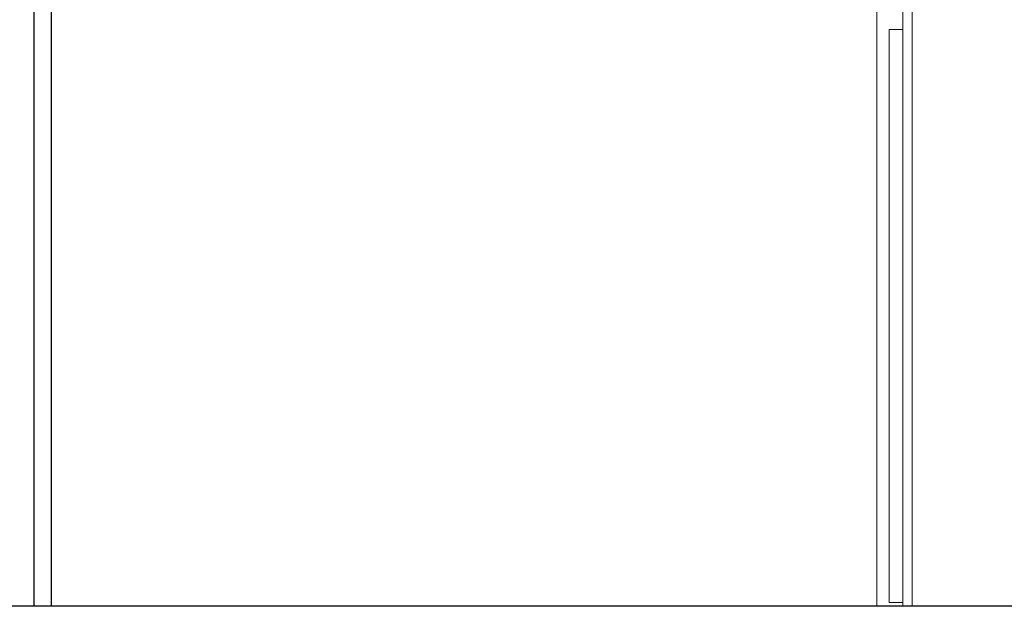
# Model space of a CAD drawing. Header units: millimetres. Extents: x -8544 to 51179, y -2070 to 39312.
# Tile 51 of 165: x 4891 to 8373, y 6850 to 8925. Entities that reach past the tile are written whole.
import ezdxf

# ---------------------------------------------------------------- set-up
doc = ezdxf.new("R2010")
doc.units = ezdxf.units.MM
doc.header["$LTSCALE"] = 0.5
doc.header["$MEASUREMENT"] = 0
doc.linetypes.add('PLINE', pattern=[0])
for name, color, linetype in [('222- Søyler', 7, 'Continuous'), ('242- Ikke-bærende innervegger(Nye konstruksjoner)', 7, 'Continuous'), ('251- Frittbærende dekker', 7, 'Continuous')]:
    doc.layers.add(name, color=color, linetype=linetype)
doc.layers.add('234- Vinduer_ dører_ porter(Nye konstruksjoner)', color=7, linetype='Continuous', lineweight=0)
doc.layers.add('244- Vinduer_ dører_ foldevegger(Nye konstruksjoner)', color=7, linetype='Continuous', lineweight=0)

msp = doc.modelspace()

# ---------------------------------------------------------------- linework, layer by layer
at = {"layer": '222- Søyler', "linetype": 'PLINE'}
msp.add_line((4941.9, 6850), (4941.9, 9244), dxfattribs=at)
at = {"layer": '234- Vinduer_ dører_ porter(Nye konstruksjoner)', "linetype": 'PLINE'}
for p, q in [((8013.9, 8960), (8013.9, 8890)), ((7965.9, 8890), (7965.9, 6864)), ((8013.9, 8890), (7965.9, 8890)), ((8013.9, 6864), (7965.9, 6864)), ((8013.9, 6864), (8013.9, 6850))]:
    msp.add_line(p, q, dxfattribs=at)
at = {"layer": '234- Vinduer_ dører_ porter(Nye konstruksjoner)', "linetype": 'PLINE', "flags": 128}
msp.add_lwpolyline([(7921.9, 8960), (7921.9, 8902), (7921.9, 6850)], dxfattribs=at)
at = {"layer": '242- Ikke-bærende innervegger(Nye konstruksjoner)', "linetype": 'PLINE'}
msp.add_line((5001.9, 9244), (5001.9, 6850), dxfattribs=at)
at = {"layer": '244- Vinduer_ dører_ foldevegger(Nye konstruksjoner)', "linetype": 'PLINE'}
for p, q in [((8046.9, 8960), (8046.9, 6850)), ((8013.9, 8890), (8013.9, 6864))]:
    msp.add_line(p, q, dxfattribs=at)
at = {"layer": '251- Frittbærende dekker', "linetype": 'PLINE', "flags": 128}
msp.add_lwpolyline([(10516.9, 6850), (8013.9, 6850), (7965.9, 6850), (7921.9, 6850), (-2050.6, 6850)], dxfattribs=at)

doc.saveas('drawing.dxf')
